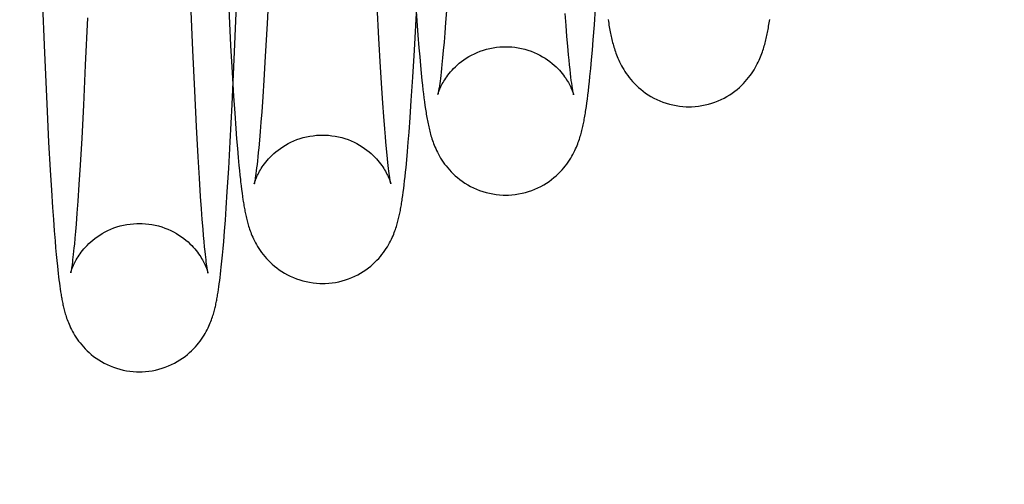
# Model space of a CAD drawing. Header units: inches. Extents: x 0 to 227, y 0 to 147.
# Tile 64 of 247: x 105.135 to 105.46, y 18.016 to 18.17. Entities that reach past the tile are written whole.
import ezdxf

# ---------------------------------------------------------------- set-up
doc = ezdxf.new("R2010")
doc.units = ezdxf.units.IN
doc.header["$LTSCALE"] = 12.466667
doc.header["$MEASUREMENT"] = 0
doc.linetypes.add('HIDDEN', pattern=[0.2, 0.1, -0.1])
doc.layers.get('0').update_dxf_attribs({"linetype": 'CONTINUOUS'})
doc.layers.add('DEFAULT_2', color=8, linetype='HIDDEN')
doc.layers.add('DIMENSIONS', color=7, linetype='CONTINUOUS')
doc.styles.get("Standard").update_dxf_attribs({"font": 'txt', "width": 0.8})
doc.dimstyles.new('DIMSTYLE_2', dxfattribs={"dimtxt": 1, "dimasz": 1.333333, "dimexe": 0.09, "dimexo": 0.07, "dimgap": 0.0375, "dimtad": 0, "dimtih": 1, "dimtoh": 1, "dimzin": 4, "dimdsep": 46, "dimtxsty": 'Standard', "dimblk": '_FILLED', "dimblk1": '_FILLED', "dimblk2": '_FILLED', "dimcen": 0.09, "dimadec": 0, "dimazin": 0, "dimtfac": 1, "dimtofl": 0, "dimtmove": 0, "dimatfit": 3, "dimldrblk": '_FILLED', "dimfxl": 0, "dimtolj": 1, "dimtzin": 4, "dimarcsym": 0})

# ---------------------------------------------------------------- blocks, each defined once
blk = doc.blocks.new('_FILLED')
at = {"color": 0, "linetype": 'ByBlock'}
blk.add_solid([(0, 0), (-1, 0.2), (-1, -0.2)], dxfattribs=at)
blk = doc.blocks.new('*D26')
at = {"layer": 'DIMENSIONS', "color": 2, "linetype": 'Continuous'}
for p, q in [((104.34779, 13.53151), (104.34779, 16.01067)), ((104.34779, 14.81067), (101.68112, 14.81067)), ((105.66029, 14.81067), (108.49034, 14.81067))]:
    blk.add_line(p, q, dxfattribs=at)
at = {"layer": 'DIMENSIONS', "color": 2, "linetype": 'Continuous', "xscale": 1.3333333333, "yscale": 1.3333333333, "zscale": 1.3333333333}
blk.add_blockref('_FILLED', (104.34779, 14.81067), dxfattribs=at)
at = {"layer": 'DIMENSIONS', "color": 2, "linetype": 'Continuous', "xscale": 1.3333333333, "yscale": 1.3333333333, "zscale": 1.3333333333, "rotation": 180}
blk.add_blockref('_FILLED', (105.66029, 14.81067), dxfattribs=at)
at = {"layer": 'DIMENSIONS', "color": 2, "linetype": 'Continuous', "insert": (108.99034, 15.31067), "char_height": 1, "width": 3.2, "attachment_point": 1, "line_spacing_factor": 0.9}
blk.add_mtext('1.31\\Ptyp.', dxfattribs=at)

msp = doc.modelspace()

# ---------------------------------------------------------------- linework, layer by layer
at = {"layer": 'DEFAULT_2', "color": 8, "linetype": 'HIDDEN'}
for p, q in [((105.14188, 18.18423), (105.14293, 18.15879)), ((105.20567, 18.15912), (105.20678, 18.18583)), ((105.21707, 18.18117), (105.21642, 18.16843)), ((105.19192, 18.15965), (105.19127, 18.17498)), ((105.25328, 18.16348), (105.25271, 18.17432)), ((105.26539, 18.17566), (105.26583, 18.16928)), ((105.27569, 18.17393), (105.27531, 18.1688)), ((105.32436, 18.16802), (105.32475, 18.17349)), ((105.15712, 18.17028), (105.15644, 18.15473)), ((105.20373, 18.17338), (105.20436, 18.16116)), ((105.26498, 18.15962), (105.26564, 18.17189)), ((105.31504, 18.16779), (105.31474, 18.17175)), ((105.21642, 18.16843), (105.21581, 18.15758)), ((105.26583, 18.16928), (105.26617, 18.16464)), ((105.27531, 18.1688), (105.27504, 18.16537)), ((105.31533, 18.16421), (105.31504, 18.16779)), ((105.32399, 18.16306), (105.32436, 18.16802)), ((105.26617, 18.16464), (105.26651, 18.16037)), ((105.27504, 18.16537), (105.27478, 18.16228)), ((105.3156, 18.16098), (105.31533, 18.16421)), ((105.20436, 18.16116), (105.20487, 18.15229)), ((105.25382, 18.15404), (105.25328, 18.16348)), ((105.27478, 18.16228), (105.27454, 18.15952)), ((105.31586, 18.15809), (105.3156, 18.16098)), ((105.32371, 18.15965), (105.32399, 18.16306)), ((105.14293, 18.15879), (105.1437, 18.14188)), ((105.19253, 18.14618), (105.19192, 18.15965)), ((105.20486, 18.14174), (105.20567, 18.15912)), ((105.21581, 18.15758), (105.21534, 18.14977)), ((105.26447, 18.15077), (105.26498, 18.15962)), ((105.26651, 18.16037), (105.26676, 18.1574)), ((105.26676, 18.1574), (105.26701, 18.15462)), ((105.27454, 18.15952), (105.2743, 18.15706)), ((105.31603, 18.15635), (105.31586, 18.15809)), ((105.32344, 18.1565), (105.32371, 18.15965)), ((105.15644, 18.15473), (105.15581, 18.14148)), ((105.25425, 18.14713), (105.25382, 18.15404)), ((105.26701, 18.15462), (105.26725, 18.15202)), ((105.27409, 18.15489), (105.27395, 18.15359)), ((105.2743, 18.15706), (105.27409, 18.15489)), ((105.31619, 18.15476), (105.31603, 18.15635)), ((105.31635, 18.1533), (105.31619, 18.15476)), ((105.32317, 18.1536), (105.32344, 18.1565)), ((105.20487, 18.15229), (105.20535, 18.14445)), ((105.26398, 18.14298), (105.26447, 18.15077)), ((105.26725, 18.15202), (105.2675, 18.14959)), ((105.27369, 18.15131), (105.27356, 18.15032)), ((105.27381, 18.1524), (105.27369, 18.15131)), ((105.27395, 18.15359), (105.27381, 18.1524)), ((105.3165, 18.15197), (105.31635, 18.1533)), ((105.31664, 18.15077), (105.3165, 18.15197)), ((105.31677, 18.14968), (105.31664, 18.15077)), ((105.32274, 18.14927), (105.32291, 18.15093)), ((105.32291, 18.15093), (105.32317, 18.1536)), ((105.21534, 18.14977), (105.21497, 18.14423)), ((105.2675, 18.14959), (105.26766, 18.14805)), ((105.26766, 18.14805), (105.26782, 18.14659)), ((105.27334, 18.14859), (105.27323, 18.14786)), ((105.27345, 18.14941), (105.27334, 18.14859)), ((105.27356, 18.15032), (105.27345, 18.14941)), ((105.3169, 18.14872), (105.31677, 18.14968)), ((105.31702, 18.14787), (105.3169, 18.14872)), ((105.3224, 18.14623), (105.32257, 18.1477)), ((105.32257, 18.1477), (105.32274, 18.14927)), ((105.19312, 18.13446), (105.19253, 18.14618)), ((105.20535, 18.14445), (105.20572, 18.13885)), ((105.21497, 18.14423), (105.21462, 18.13925)), ((105.25459, 18.14218), (105.25425, 18.14713)), ((105.26782, 18.14659), (105.26799, 18.14519)), ((105.26799, 18.14519), (105.26815, 18.14386)), ((105.32207, 18.14351), (105.32223, 18.14483)), ((105.32223, 18.14483), (105.3224, 18.14623)), ((105.1437, 18.14188), (105.14434, 18.12931)), ((105.15581, 18.14148), (105.15524, 18.13058)), ((105.20423, 18.12937), (105.20486, 18.14174)), ((105.2549, 18.13772), (105.25459, 18.14218)), ((105.2636, 18.13745), (105.26398, 18.14298)), ((105.26815, 18.14386), (105.26832, 18.14258)), ((105.26832, 18.14258), (105.26849, 18.14135)), ((105.26849, 18.14135), (105.26866, 18.14017)), ((105.32173, 18.14107), (105.3219, 18.14226)), ((105.3219, 18.14226), (105.32207, 18.14351)), ((105.20572, 18.13885), (105.20609, 18.13381)), ((105.21462, 18.13925), (105.21437, 18.13587)), ((105.25521, 18.13372), (105.2549, 18.13772)), ((105.19366, 18.12442), (105.19312, 18.13446)), ((105.21437, 18.13587), (105.21412, 18.13278)), ((105.26323, 18.13253), (105.2636, 18.13745)), ((105.20609, 18.13381), (105.20635, 18.13035)), ((105.21412, 18.13278), (105.21388, 18.12997)), ((105.25543, 18.13101), (105.25521, 18.13372)), ((105.26297, 18.12922), (105.26323, 18.13253)), ((105.14434, 18.12931), (105.14485, 18.12007)), ((105.15524, 18.13058), (105.15473, 18.12164)), ((105.20373, 18.12058), (105.20423, 18.12937)), ((105.20635, 18.13035), (105.20661, 18.12717)), ((105.21388, 18.12997), (105.21365, 18.12742)), ((105.25558, 18.12934), (105.25543, 18.13101)), ((105.25579, 18.12704), (105.25558, 18.12934)), ((105.26272, 18.1262), (105.26297, 18.12922)), ((105.20661, 18.12717), (105.20686, 18.12425)), ((105.2135, 18.12587), (105.21336, 18.12443)), ((105.21365, 18.12742), (105.2135, 18.12587)), ((105.25599, 18.12498), (105.25579, 18.12704)), ((105.25612, 18.12374), (105.25599, 18.12498)), ((105.26247, 18.12345), (105.26272, 18.1262)), ((105.15473, 18.12164), (105.15434, 18.11529)), ((105.19408, 18.11734), (105.19366, 18.12442)), ((105.20686, 18.12425), (105.20711, 18.12157)), ((105.20711, 18.12157), (105.20728, 18.11992)), ((105.21308, 18.12189), (105.21295, 18.12079)), ((105.21322, 18.1231), (105.21308, 18.12189)), ((105.21336, 18.12443), (105.21322, 18.1231)), ((105.25624, 18.1226), (105.25612, 18.12374)), ((105.25636, 18.12155), (105.25624, 18.1226)), ((105.25647, 18.1206), (105.25636, 18.12155)), ((105.26223, 18.12093), (105.26247, 18.12345)), ((105.14485, 18.12007), (105.14525, 18.11346)), ((105.20327, 18.11303), (105.20373, 18.12058)), ((105.20728, 18.11992), (105.20744, 18.11836)), ((105.20744, 18.11836), (105.2076, 18.1169)), ((105.21283, 18.11979), (105.21271, 18.1189)), ((105.21295, 18.12079), (105.21283, 18.11979)), ((105.25658, 18.11973), (105.25647, 18.1206)), ((105.25668, 18.11895), (105.25658, 18.11973)), ((105.25677, 18.11825), (105.25668, 18.11895)), ((105.25686, 18.11763), (105.25677, 18.11825)), ((105.26192, 18.11789), (105.26207, 18.11937)), ((105.26207, 18.11937), (105.26223, 18.12093)), ((105.15434, 18.11529), (105.15397, 18.10975)), ((105.19447, 18.11137), (105.19408, 18.11734)), ((105.25695, 18.11709), (105.25686, 18.11763)), ((105.26146, 18.11394), (105.26161, 18.11519)), ((105.26161, 18.11519), (105.26176, 18.1165)), ((105.26176, 18.1165), (105.26192, 18.11789)), ((105.14525, 18.11346), (105.14563, 18.10774)), ((105.20291, 18.10752), (105.20327, 18.11303)), ((105.20783, 18.11488), (105.20798, 18.11362)), ((105.20798, 18.11362), (105.20814, 18.11244)), ((105.20814, 18.11244), (105.20829, 18.11133)), ((105.26116, 18.11165), (105.26131, 18.11277)), ((105.26131, 18.11277), (105.26146, 18.11394)), ((105.15397, 18.10975), (105.15368, 18.1058)), ((105.19476, 18.10728), (105.19447, 18.11137)), ((105.20829, 18.11133), (105.20845, 18.11027)), ((105.14563, 18.10774), (105.14591, 18.10369)), ((105.15368, 18.1058), (105.15341, 18.10224)), ((105.19502, 18.10369), (105.19476, 18.10728)), ((105.20263, 18.10353), (105.20291, 18.10752)), ((105.14591, 18.10369), (105.14618, 18.10001)), ((105.15341, 18.10224), (105.15321, 18.09982)), ((105.19528, 18.10053), (105.19502, 18.10369)), ((105.20235, 18.09988), (105.20263, 18.10353)), ((105.14618, 18.10001), (105.14645, 18.09667)), ((105.15321, 18.09982), (105.15301, 18.09762)), ((105.19546, 18.09841), (105.19528, 18.10053)), ((105.20208, 18.09652), (105.20235, 18.09988)), ((105.14645, 18.09667), (105.14665, 18.09436)), ((105.15282, 18.09561), (105.1527, 18.09439)), ((105.15301, 18.09762), (105.15282, 18.09561)), ((105.19563, 18.09648), (105.19546, 18.09841)), ((105.1958, 18.09472), (105.19563, 18.09648)), ((105.20188, 18.09419), (105.20208, 18.09652)), ((105.14665, 18.09436), (105.14684, 18.09221)), ((105.15247, 18.09222), (105.15236, 18.09126)), ((105.15259, 18.09326), (105.15247, 18.09222)), ((105.1527, 18.09439), (105.15259, 18.09326)), ((105.19596, 18.09314), (105.1958, 18.09472)), ((105.19607, 18.09218), (105.19596, 18.09314)), ((105.20168, 18.092), (105.20188, 18.09419)), ((105.14684, 18.09221), (105.14703, 18.09019)), ((105.14703, 18.09019), (105.14723, 18.08829)), ((105.15216, 18.0896), (105.15207, 18.08889)), ((105.15226, 18.09039), (105.15216, 18.0896)), ((105.15236, 18.09126), (105.15226, 18.09039)), ((105.19617, 18.09129), (105.19607, 18.09218)), ((105.19627, 18.09047), (105.19617, 18.09129)), ((105.19636, 18.08972), (105.19627, 18.09047)), ((105.19645, 18.08904), (105.19636, 18.08972)), ((105.19653, 18.08842), (105.19645, 18.08904)), ((105.20129, 18.08805), (105.20149, 18.08996)), ((105.20149, 18.08996), (105.20168, 18.092)), ((105.14723, 18.08829), (105.14735, 18.08709)), ((105.14735, 18.08709), (105.14748, 18.08594)), ((105.14748, 18.08594), (105.14761, 18.08483)), ((105.15207, 18.08889), (105.15198, 18.08827)), ((105.19661, 18.08788), (105.19653, 18.08842)), ((105.19668, 18.0874), (105.19661, 18.08788)), ((105.20103, 18.0857), (105.20116, 18.08685)), ((105.20116, 18.08685), (105.20129, 18.08805)), ((105.14761, 18.08483), (105.14774, 18.08377)), ((105.14774, 18.08377), (105.14788, 18.08274)), ((105.14788, 18.08274), (105.14801, 18.08176)), ((105.2005, 18.08155), (105.20064, 18.08253)), ((105.20064, 18.08253), (105.20077, 18.08354)), ((105.20077, 18.08354), (105.2009, 18.0846)), ((105.2009, 18.0846), (105.20103, 18.0857)), ((105.14801, 18.08176), (105.14815, 18.08081)), ((105.14815, 18.08081), (105.14828, 18.07989)), ((105.20037, 18.08062), (105.2005, 18.08155))]:
    msp.add_line(p, q, dxfattribs=at)
for points in [[(105.3289, 18.16975), (105.32899, 18.16912), (105.32909, 18.16852), (105.32919, 18.16793), (105.32929, 18.16736), (105.32939, 18.1668), (105.32949, 18.16626), (105.32959, 18.16572), (105.3297, 18.1652), (105.3298, 18.16468), (105.32991, 18.16418), (105.33003, 18.16367), (105.33014, 18.16317), (105.33026, 18.16267), (105.33039, 18.16218), (105.33052, 18.16168), (105.33066, 18.16118), (105.3308, 18.16068), (105.33096, 18.16018), (105.33112, 18.15966), (105.33129, 18.15914), (105.33148, 18.15861), (105.33168, 18.15807), (105.3319, 18.15751), (105.33213, 18.15695), (105.33239, 18.15636), (105.33266, 18.15576), (105.33297, 18.15515), (105.3333, 18.15451), (105.33365, 18.15387), (105.33404, 18.15322), (105.33445, 18.15256), (105.3349, 18.1519), (105.33537, 18.15124), (105.33588, 18.15058), (105.33641, 18.14993), (105.33698, 18.14928), (105.33758, 18.14863), (105.33822, 18.14799), (105.33892, 18.14735), (105.33965, 18.14672), (105.34043, 18.1461), (105.34125, 18.14549), (105.34212, 18.14491), (105.34302, 18.14436), (105.34396, 18.14384), (105.34494, 18.14336), (105.34594, 18.14291), (105.34697, 18.1425), (105.34803, 18.14214), (105.34911, 18.14182), (105.3502, 18.14155), (105.35131, 18.14134), (105.35242, 18.14117), (105.35354, 18.14105), (105.35466, 18.14098), (105.35557, 18.14097)], [(105.35557, 18.14097), (105.35645, 18.14098), (105.35758, 18.14105), (105.3587, 18.14117), (105.35981, 18.14133), (105.36092, 18.14155), (105.36202, 18.14182), (105.36309, 18.14214), (105.36415, 18.1425), (105.36519, 18.1429), (105.36619, 18.14335), (105.36716, 18.14384), (105.3681, 18.14436), (105.36901, 18.14491), (105.36987, 18.14549), (105.37069, 18.14609), (105.37147, 18.14671), (105.37221, 18.14734), (105.3729, 18.14798), (105.37354, 18.14863), (105.37415, 18.14927), (105.37471, 18.14992), (105.37524, 18.15057), (105.37574, 18.15123), (105.37621, 18.15188), (105.37665, 18.15254), (105.37706, 18.15319), (105.37744, 18.15383), (105.3778, 18.15447), (105.37812, 18.15509), (105.37842, 18.15569), (105.3787, 18.15629), (105.37895, 18.15686), (105.37918, 18.15743), (105.3794, 18.15797), (105.3796, 18.15851), (105.37979, 18.15904), (105.37996, 18.15955), (105.38012, 18.16006), (105.38028, 18.16056), (105.38042, 18.16106), (105.38056, 18.16155), (105.38069, 18.16204), (105.38081, 18.16253), (105.38093, 18.16302), (105.38105, 18.16351), (105.38116, 18.164), (105.38127, 18.16449), (105.38137, 18.16499), (105.38147, 18.16549), (105.38157, 18.166), (105.38167, 18.16651), (105.38177, 18.16703), (105.38186, 18.16756), (105.38195, 18.16809), (105.38204, 18.16864), (105.38213, 18.1692), (105.38222, 18.16976)], [(105.27273, 18.14496), (105.27273, 18.14497), (105.27274, 18.14501), (105.27276, 18.14507), (105.27278, 18.14516), (105.27282, 18.14527), (105.27286, 18.14542), (105.27292, 18.14559), (105.27299, 18.1458), (105.27307, 18.14603), (105.27317, 18.1463), (105.27329, 18.14659), (105.27343, 18.14692), (105.27359, 18.14728), (105.27377, 18.14767), (105.27397, 18.14808), (105.2742, 18.14851), (105.27445, 18.14896), (105.27472, 18.14943), (105.27502, 18.1499), (105.27534, 18.15039), (105.27569, 18.15089), (105.27606, 18.1514), (105.27648, 18.15192), (105.27693, 18.15247), (105.27742, 18.15302), (105.27795, 18.15359), (105.27852, 18.15416), (105.27915, 18.15473), (105.27981, 18.1553), (105.28053, 18.15587), (105.28129, 18.15643), (105.2821, 18.15697), (105.28296, 18.1575), (105.28385, 18.15799), (105.28478, 18.15846), (105.28575, 18.15889), (105.28675, 18.15929), (105.28777, 18.15964), (105.28882, 18.15995), (105.28989, 18.16021), (105.29097, 18.16043), (105.29206, 18.16059), (105.29315, 18.16071), (105.29425, 18.16077), (105.29511, 18.16079)], [(105.29511, 18.16079), (105.29599, 18.16077), (105.29709, 18.1607), (105.29818, 18.16059), (105.29927, 18.16042), (105.30035, 18.16021), (105.30142, 18.15995), (105.30247, 18.15964), (105.3035, 18.15928), (105.30449, 18.15889), (105.30546, 18.15845), (105.3064, 18.15798), (105.30729, 18.15748), (105.30814, 18.15696), (105.30895, 18.15642), (105.30972, 18.15586), (105.31043, 18.15529), (105.3111, 18.15471), (105.31173, 18.15414), (105.3123, 18.15356), (105.31284, 18.153), (105.31333, 18.15244), (105.31378, 18.1519), (105.31419, 18.15137), (105.31457, 18.15086), (105.31491, 18.15036), (105.31523, 18.14988), (105.31553, 18.1494), (105.3158, 18.14893), (105.31605, 18.14848), (105.31628, 18.14805), (105.31648, 18.14764), (105.31666, 18.14725), (105.31682, 18.1469), (105.31696, 18.14657), (105.31708, 18.14628), (105.31718, 18.14601), (105.31726, 18.14577), (105.31734, 18.14556), (105.3174, 18.14538), (105.31744, 18.14522), (105.31748, 18.1451), (105.31751, 18.14501), (105.31752, 18.14495), (105.31753, 18.14493)], [(105.27323, 18.14786), (105.27313, 18.1472), (105.27309, 18.1469), (105.27304, 18.14663), (105.273, 18.14637), (105.27296, 18.14614), (105.27292, 18.14592), (105.27289, 18.14573), (105.27285, 18.14556), (105.27282, 18.1454), (105.2728, 18.14527), (105.27277, 18.14517), (105.27276, 18.14508), (105.27274, 18.14502), (105.27273, 18.14498), (105.27273, 18.14497)], [(105.31753, 18.14493), (105.31753, 18.14492), (105.31752, 18.14495), (105.31751, 18.14501), (105.31749, 18.1451), (105.31746, 18.14522), (105.31744, 18.14536), (105.3174, 18.14553), (105.31737, 18.14573), (105.31732, 18.14596), (105.31728, 18.14621), (105.31723, 18.14649), (105.31718, 18.14679), (105.31713, 18.14712), (105.31708, 18.14748), (105.31702, 18.14787)], [(105.29514, 18.11179), (105.29603, 18.11181), (105.29715, 18.11187), (105.29827, 18.11199), (105.29939, 18.11216), (105.3005, 18.11238), (105.3016, 18.11265), (105.30267, 18.11296), (105.30373, 18.11333), (105.30477, 18.11373), (105.30577, 18.11418), (105.30674, 18.11467), (105.30768, 18.11519), (105.30858, 18.11575), (105.30945, 18.11632), (105.31027, 18.11693), (105.31104, 18.11755), (105.31177, 18.11818), (105.31246, 18.11881), (105.3131, 18.11945), (105.3137, 18.1201), (105.31426, 18.12074), (105.31479, 18.12139), (105.31528, 18.12204), (105.31575, 18.12269), (105.31618, 18.12334), (105.31659, 18.12399), (105.31697, 18.12463), (105.31732, 18.12525), (105.31764, 18.12587), (105.31793, 18.12647), (105.3182, 18.12705), (105.31845, 18.12762), (105.31868, 18.12817), (105.31889, 18.12871), (105.31908, 18.12923), (105.31926, 18.12974), (105.31943, 18.13024), (105.31959, 18.13073), (105.31973, 18.13121), (105.31987, 18.13169), (105.32, 18.13216), (105.32013, 18.13262), (105.32025, 18.13309), (105.32036, 18.13355), (105.32047, 18.13401), (105.32057, 18.13448), (105.32067, 18.13494), (105.32077, 18.13541), (105.32086, 18.13588), (105.32096, 18.13636), (105.32105, 18.13685), (105.32114, 18.13734), (105.32123, 18.13784), (105.32131, 18.13835), (105.3214, 18.13887), (105.32148, 18.1394), (105.32157, 18.13994), (105.32173, 18.14107)], [(105.26866, 18.14017), (105.26875, 18.1396), (105.26884, 18.13904), (105.26893, 18.13849), (105.26902, 18.13795), (105.26911, 18.13742), (105.2692, 18.1369), (105.2693, 18.13638), (105.2694, 18.13588), (105.2695, 18.13537), (105.2696, 18.13487), (105.26971, 18.13438), (105.26982, 18.13389), (105.26994, 18.13339), (105.27006, 18.1329), (105.27019, 18.1324), (105.27033, 18.1319), (105.27047, 18.13139), (105.27063, 18.13088), (105.27079, 18.13036), (105.27096, 18.12984), (105.27115, 18.12932), (105.27134, 18.12879), (105.27155, 18.12825), (105.27178, 18.1277), (105.27203, 18.12713), (105.2723, 18.12655), (105.27259, 18.12594), (105.27291, 18.12532), (105.27326, 18.12469), (105.27365, 18.12404), (105.27406, 18.12338), (105.2745, 18.12272), (105.27497, 18.12206), (105.27547, 18.1214), (105.276, 18.12075), (105.27656, 18.12011), (105.27716, 18.11947), (105.2778, 18.11883), (105.27848, 18.11819), (105.27921, 18.11756), (105.27999, 18.11694), (105.28081, 18.11634), (105.28168, 18.11575), (105.28258, 18.1152), (105.28352, 18.11468), (105.28449, 18.11419), (105.2855, 18.11374), (105.28653, 18.11333), (105.28759, 18.11297), (105.28867, 18.11265), (105.28976, 18.11238), (105.29087, 18.11216), (105.29199, 18.11199), (105.29311, 18.11188), (105.29423, 18.11181), (105.29514, 18.11179)], [(105.21218, 18.11559), (105.21217, 18.11554), (105.21216, 18.11551), (105.21216, 18.11551), (105.21217, 18.11553), (105.21218, 18.11557), (105.2122, 18.11565), (105.21223, 18.11574), (105.21226, 18.11587), (105.21231, 18.11602), (105.21237, 18.11621), (105.21244, 18.11642), (105.21253, 18.11666), (105.21263, 18.11693), (105.21275, 18.11723), (105.21289, 18.11757), (105.21305, 18.11793), (105.21323, 18.11833), (105.21343, 18.11874), (105.21366, 18.11919), (105.21391, 18.11965), (105.21419, 18.12012), (105.21449, 18.1206), (105.21481, 18.1211), (105.21516, 18.1216), (105.21554, 18.12212), (105.21595, 18.12265), (105.2164, 18.1232), (105.21689, 18.12376), (105.21743, 18.12433), (105.21801, 18.12491), (105.21863, 18.12549), (105.2193, 18.12607), (105.22002, 18.12664), (105.22079, 18.12721), (105.2216, 18.12776), (105.22246, 18.12828), (105.22335, 18.12879), (105.22429, 18.12926), (105.22526, 18.1297), (105.22627, 18.1301), (105.2273, 18.13045), (105.22835, 18.13077), (105.22943, 18.13103), (105.23051, 18.13125), (105.23161, 18.13141), (105.23271, 18.13153), (105.23382, 18.13159), (105.23468, 18.13161)], [(105.23468, 18.13161), (105.23557, 18.13159), (105.23667, 18.13153), (105.23777, 18.13141), (105.23886, 18.13125), (105.23995, 18.13103), (105.24102, 18.13076), (105.24207, 18.13045), (105.2431, 18.1301), (105.24411, 18.1297), (105.24508, 18.12926), (105.24601, 18.12879), (105.24691, 18.12829), (105.24777, 18.12776), (105.24858, 18.12721), (105.24935, 18.12665), (105.25007, 18.12607), (105.25074, 18.12549), (105.25136, 18.12492), (105.25194, 18.12434), (105.25248, 18.12377), (105.25297, 18.12321), (105.25342, 18.12266), (105.25384, 18.12213), (105.25422, 18.12161), (105.25457, 18.1211), (105.25489, 18.12061), (105.25519, 18.12013), (105.25547, 18.11965), (105.25572, 18.11919), (105.25595, 18.11875), (105.25615, 18.11833), (105.25634, 18.11794), (105.2565, 18.11757), (105.25664, 18.11723), (105.25676, 18.11693), (105.25686, 18.11665), (105.25695, 18.11641), (105.25702, 18.11619), (105.25708, 18.11601), (105.25713, 18.11585), (105.25717, 18.11572), (105.2572, 18.11562), (105.25722, 18.11555), (105.25723, 18.1155), (105.25724, 18.11547), (105.25724, 18.11547)], [(105.21271, 18.1189), (105.21261, 18.11812), (105.21255, 18.11777), (105.21251, 18.11744), (105.21246, 18.11714), (105.21242, 18.11687), (105.21237, 18.11663), (105.21234, 18.1164), (105.2123, 18.11621), (105.21227, 18.11604), (105.21224, 18.11589), (105.21222, 18.11577), (105.2122, 18.11567), (105.21218, 18.11559)], [(105.2076, 18.1169), (105.20767, 18.11621), (105.20783, 18.11488)], [(105.25724, 18.11547), (105.25723, 18.11549), (105.25722, 18.11554), (105.25721, 18.1156), (105.25719, 18.11569), (105.25717, 18.11579), (105.25715, 18.11592), (105.25712, 18.11607), (105.25709, 18.11623), (105.25706, 18.11642), (105.25702, 18.11662), (105.25698, 18.11685), (105.25695, 18.11709)], [(105.20845, 18.11027), (105.20852, 18.10976), (105.2086, 18.10926), (105.20868, 18.10877), (105.20876, 18.10829), (105.20884, 18.10782), (105.20893, 18.10736), (105.20901, 18.1069), (105.2091, 18.10645), (105.20919, 18.10601), (105.20928, 18.10556), (105.20937, 18.10512), (105.20947, 18.10468), (105.20957, 18.10423), (105.20968, 18.10379), (105.20979, 18.10334), (105.20991, 18.10289), (105.21004, 18.10244), (105.21017, 18.10197), (105.21031, 18.10151), (105.21046, 18.10103), (105.21062, 18.10054), (105.2108, 18.10004), (105.21099, 18.09952), (105.21119, 18.09899), (105.21142, 18.09845), (105.21166, 18.09788), (105.21193, 18.0973), (105.21223, 18.0967), (105.21255, 18.09608), (105.2129, 18.09545), (105.21327, 18.09481), (105.21368, 18.09416), (105.21412, 18.0935), (105.21459, 18.09285), (105.21508, 18.0922), (105.21561, 18.09156), (105.21616, 18.09091), (105.21676, 18.09028), (105.21739, 18.08964), (105.21808, 18.089), (105.2188, 18.08838), (105.21958, 18.08776), (105.2204, 18.08716), (105.22126, 18.08658), (105.22216, 18.08602), (105.2231, 18.0855), (105.22407, 18.08501), (105.22507, 18.08456), (105.2261, 18.08416), (105.22716, 18.08379), (105.22824, 18.08348), (105.22933, 18.08321), (105.23044, 18.08299), (105.23156, 18.08282), (105.23268, 18.0827), (105.2338, 18.08263), (105.23471, 18.08262)], [(105.23471, 18.08262), (105.2356, 18.08263), (105.23672, 18.0827), (105.23784, 18.08281), (105.23896, 18.08298), (105.24006, 18.0832), (105.24116, 18.08347), (105.24224, 18.08379), (105.24329, 18.08415), (105.24432, 18.08456), (105.24533, 18.085), (105.2463, 18.08549), (105.24724, 18.08601), (105.24814, 18.08656), (105.249, 18.08714), (105.24981, 18.08774), (105.25059, 18.08836), (105.25132, 18.08899), (105.252, 18.08962), (105.25263, 18.09026), (105.25323, 18.0909), (105.25379, 18.09154), (105.25431, 18.09218), (105.2548, 18.09282), (105.25527, 18.09347), (105.2557, 18.09412), (105.25611, 18.09476), (105.25648, 18.0954), (105.25683, 18.09602), (105.25715, 18.09663), (105.25744, 18.09722), (105.25771, 18.0978), (105.25795, 18.09836), (105.25817, 18.0989), (105.25838, 18.09943), (105.25857, 18.09994), (105.25874, 18.10043), (105.25891, 18.10092), (105.25906, 18.10139), (105.2592, 18.10186), (105.25933, 18.10232), (105.25946, 18.10277), (105.25958, 18.10321), (105.25969, 18.10366), (105.2598, 18.1041), (105.2599, 18.10453), (105.26, 18.10497), (105.26009, 18.10541), (105.26018, 18.10585), (105.26027, 18.1063), (105.26036, 18.10674), (105.26045, 18.1072), (105.26053, 18.10766), (105.26061, 18.10812), (105.26069, 18.10859), (105.26077, 18.10908), (105.26085, 18.10957), (105.26093, 18.11007), (105.261, 18.11058), (105.26116, 18.11165)], [(105.15162, 18.08609), (105.15161, 18.08608), (105.15162, 18.0861), (105.15163, 18.08614), (105.15165, 18.0862), (105.15167, 18.08629), (105.1517, 18.08641), (105.15174, 18.08655), (105.15179, 18.08672), (105.15186, 18.08691), (105.15193, 18.08714), (105.15202, 18.08739), (105.15213, 18.08768), (105.15226, 18.08799), (105.1524, 18.08834), (105.15256, 18.08871), (105.15275, 18.08911), (105.15296, 18.08954), (105.15319, 18.08999), (105.15345, 18.09046), (105.15373, 18.09094), (105.15403, 18.09143), (105.15436, 18.09192), (105.15471, 18.09243), (105.1551, 18.09296), (105.15551, 18.09349), (105.15597, 18.09404), (105.15647, 18.09461), (105.157, 18.09518), (105.15759, 18.09576), (105.15821, 18.09634), (105.15889, 18.09692), (105.15961, 18.09749), (105.16038, 18.09805), (105.16119, 18.0986), (105.16205, 18.09913), (105.16295, 18.09963), (105.16388, 18.1001), (105.16486, 18.10053), (105.16586, 18.10093), (105.16689, 18.10128), (105.16794, 18.1016), (105.16901, 18.10186), (105.1701, 18.10207), (105.17119, 18.10224), (105.17229, 18.10235), (105.17339, 18.10242), (105.17426, 18.10243)], [(105.17426, 18.10243), (105.17514, 18.10242), (105.17624, 18.10235), (105.17734, 18.10224), (105.17843, 18.10207), (105.17952, 18.10185), (105.18059, 18.10159), (105.18164, 18.10128), (105.18267, 18.10092), (105.18368, 18.10052), (105.18465, 18.10009), (105.18558, 18.09962), (105.18648, 18.09912), (105.18734, 18.09859), (105.18816, 18.09804), (105.18892, 18.09747), (105.18965, 18.0969), (105.19032, 18.09632), (105.19095, 18.09574), (105.19153, 18.09516), (105.19207, 18.09459), (105.19257, 18.09402), (105.19302, 18.09347), (105.19344, 18.09294), (105.19382, 18.09241), (105.19418, 18.0919), (105.1945, 18.0914), (105.1948, 18.09091), (105.19508, 18.09043), (105.19534, 18.08997), (105.19557, 18.08952), (105.19578, 18.08909), (105.19597, 18.08869), (105.19614, 18.08831), (105.19628, 18.08797), (105.1964, 18.08765), (105.19651, 18.08737), (105.1966, 18.08711), (105.19668, 18.08689), (105.19674, 18.08669), (105.19679, 18.08652), (105.19683, 18.08638), (105.19687, 18.08626), (105.19689, 18.08617), (105.19691, 18.08611), (105.19692, 18.08607), (105.19692, 18.08606)], [(105.15198, 18.08827), (105.1519, 18.08772), (105.15186, 18.08748), (105.15183, 18.08726), (105.15179, 18.08705), (105.15176, 18.08687), (105.15173, 18.0867), (105.15171, 18.08655), (105.15168, 18.08643), (105.15166, 18.08632), (105.15165, 18.08623), (105.15163, 18.08616), (105.15162, 18.08611), (105.15162, 18.0861)], [(105.19692, 18.08605), (105.19692, 18.08605), (105.19692, 18.08608), (105.19691, 18.08613), (105.19689, 18.08619), (105.19688, 18.08628), (105.19686, 18.08638), (105.19683, 18.08651), (105.19681, 18.08665), (105.19678, 18.08681), (105.19675, 18.08699), (105.19672, 18.08719), (105.19668, 18.0874)], [(105.14828, 18.07989), (105.14836, 18.07945), (105.14843, 18.079), (105.1485, 18.07857), (105.14858, 18.07814), (105.14865, 18.07771), (105.14873, 18.07729), (105.14881, 18.07687), (105.1489, 18.07645), (105.14898, 18.07603), (105.14907, 18.07561), (105.14917, 18.07519), (105.14926, 18.07477), (105.14937, 18.07434), (105.14947, 18.07392), (105.14959, 18.07348), (105.14971, 18.07304), (105.14984, 18.0726), (105.14998, 18.07214), (105.15013, 18.07167), (105.15028, 18.0712), (105.15046, 18.07071), (105.15064, 18.0702), (105.15085, 18.06968), (105.15107, 18.06915), (105.15131, 18.06859), (105.15158, 18.06802), (105.15187, 18.06742), (105.15219, 18.06681), (105.15254, 18.06618), (105.15291, 18.06555), (105.15332, 18.0649), (105.15376, 18.06425), (105.15422, 18.0636), (105.15471, 18.06296), (105.15524, 18.06232), (105.15579, 18.06169), (105.15638, 18.06105), (105.15702, 18.06042), (105.1577, 18.05979), (105.15842, 18.05917), (105.15919, 18.05855), (105.16001, 18.05795), (105.16087, 18.05738), (105.16177, 18.05683), (105.1627, 18.05631), (105.16367, 18.05582), (105.16467, 18.05538), (105.1657, 18.05497), (105.16675, 18.05461), (105.16783, 18.05429), (105.16892, 18.05403), (105.17002, 18.05381), (105.17113, 18.05364), (105.17225, 18.05352), (105.17337, 18.05345), (105.17428, 18.05344)], [(105.17428, 18.05344), (105.17516, 18.05345), (105.17628, 18.05352), (105.1774, 18.05364), (105.17851, 18.0538), (105.17961, 18.05402), (105.1807, 18.05429), (105.18178, 18.0546), (105.18283, 18.05496), (105.18386, 18.05537), (105.18486, 18.05581), (105.18583, 18.0563), (105.18676, 18.05681), (105.18766, 18.05736), (105.18852, 18.05794), (105.18933, 18.05853), (105.1901, 18.05915), (105.19083, 18.05977), (105.19151, 18.0604), (105.19214, 18.06103), (105.19274, 18.06167), (105.19329, 18.0623), (105.19381, 18.06294), (105.1943, 18.06358), (105.19477, 18.06422), (105.1952, 18.06486), (105.1956, 18.0655), (105.19598, 18.06613), (105.19632, 18.06675), (105.19664, 18.06735), (105.19693, 18.06794), (105.19719, 18.06851), (105.19744, 18.06906), (105.19766, 18.0696), (105.19786, 18.07011), (105.19805, 18.07061), (105.19822, 18.0711), (105.19838, 18.07157), (105.19853, 18.07204), (105.19867, 18.07249), (105.1988, 18.07293), (105.19892, 18.07337), (105.19903, 18.0738), (105.19914, 18.07422), (105.19925, 18.07465), (105.19934, 18.07506), (105.19944, 18.07548), (105.19953, 18.07589), (105.19961, 18.07631), (105.1997, 18.07672), (105.19978, 18.07714), (105.19986, 18.07756), (105.19993, 18.07798), (105.20001, 18.0784), (105.20008, 18.07883), (105.20015, 18.07927), (105.20023, 18.07971), (105.20037, 18.08062)]]:
    msp.add_lwpolyline(points, dxfattribs=at)

# ---------------------------------------------------------------- dimensions: what is measured, and where the dimension line sits
at = {"layer": 'DIMENSIONS', "color": 2, "linetype": 'Continuous'}
dim = msp.add_linear_dim(base=(104.34779, 14.81067), p1=(105.66029, 29.68567), p2=(104.34779, 13.46151), angle=180, text='<>\\Ptyp.', dimstyle='DIMSTYLE_2', dxfattribs=at)
dim.commit()
dim.dimension.update_dxf_attribs({"geometry": '*D26', "text_midpoint": (110.59034, 14.06067), "dimtype": 160})

doc.saveas('drawing.dxf')
